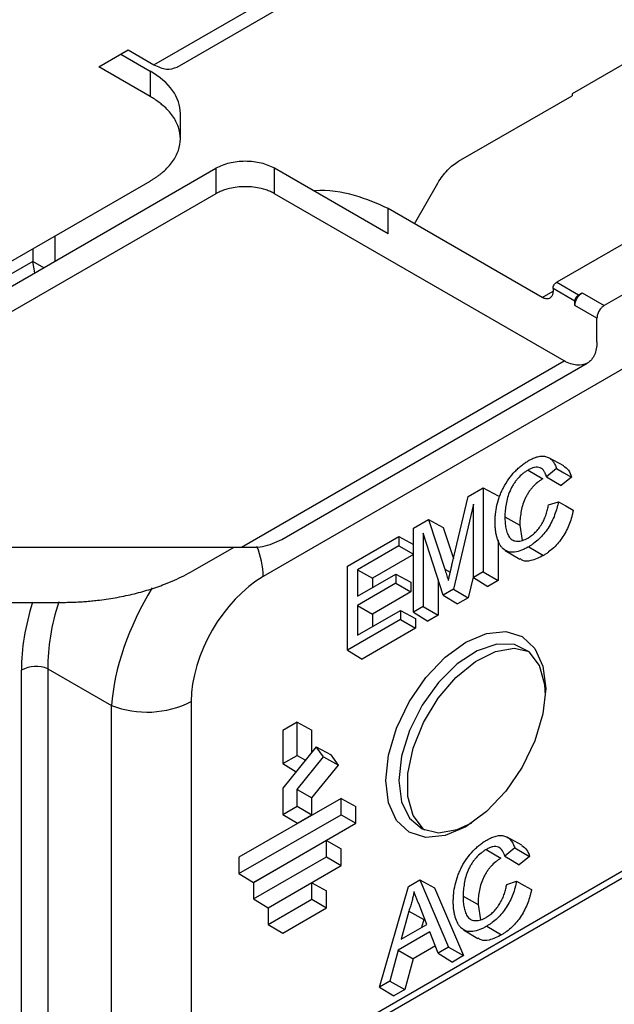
# Model space of a CAD drawing. Header units: millimetres. Extents: x 155400 to 158106, y 111257 to 114783.
# Tile 45 of 152: x 157645 to 157673, y 111464 to 111512. Entities that reach past the tile are written whole.
import ezdxf

# ---------------------------------------------------------------- set-up
doc = ezdxf.new("R2010")
doc.units = ezdxf.units.MM

msp = doc.modelspace()

# ---------------------------------------------------------------- linework, layer by layer
at = {"color": 7, "linetype": 'Continuous', "lineweight": 25}
for p, q in [((157875.309, 111587.288), (157651.19, 111457.907)), ((157875.102, 111586.83), (157650.983, 111457.449)), ((157651.11, 111509.841), (157743.099, 111562.945)), ((157652.235, 111509.73), (157744.224, 111562.834)), ((157756.886, 111557.844), (157671.295, 111508.433)), ((157764.386, 111553.514), (157670.555, 111499.346)), ((157766.508, 111552.289), (157672.853, 111498.223)), ((157716.665, 111519.935), (157656.394, 111485.141)), ((157648.458, 111509.739), (157649.872, 111510.556)), ((157649.872, 111510.556), (157651.11, 111509.841)), ((157649.519, 111510.352), (157650.928, 111509.538)), ((157650.928, 111508.313), (157648.458, 111509.739)), ((157650.928, 111509.538), (157650.928, 111508.313)), ((157665.823, 111505.188), (157671.295, 111508.347)), ((157671.295, 111508.433), (157671.295, 111508.347)), ((157652.393, 111506.272), (157652.393, 111507.497)), ((157642.079, 111497.898), (157654.11, 111504.844)), ((157654.11, 111504.844), (157654.11, 111503.619)), ((157656.939, 111503.619), (157656.939, 111504.844)), ((157662.419, 111501.68), (157656.939, 111504.844)), ((157639.958, 111497.898), (157650.928, 111504.231)), ((157663.691, 111502.171), (157664.823, 111504.132)), ((157654.11, 111503.619), (157642.079, 111496.673)), ((157670.909, 111495.554), (157656.939, 111503.619)), ((157662.419, 111501.68), (157662.419, 111502.905)), ((157669.848, 111498.616), (157662.419, 111502.905)), ((157646.332, 111501.578), (157646.332, 111500.353)), ((157645.272, 111500.966), (157645.272, 111500.354)), ((157645.272, 111500.354), (157641.549, 111498.204)), ((157645.36, 111499.792), (157645.272, 111500.354)), ((157645.802, 111500.047), (157645.272, 111500.354)), ((157670.555, 111499.346), (157671.616, 111498.734)), ((157669.848, 111498.616), (157670.378, 111498.922)), ((157670.378, 111499.04), (157670.378, 111498.922)), ((157671.439, 111498.427), (157670.378, 111499.04)), ((157671.616, 111498.734), (157671.793, 111498.836)), ((157671.793, 111498.836), (157672.853, 111498.223)), ((157671.439, 111498.223), (157671.439, 111498.427)), ((157672.5, 111497.611), (157671.439, 111498.223)), ((157672.5, 111496.473), (157672.5, 111497.611)), ((157655.338, 111486.565), (157670.909, 111495.554)), ((157657.296, 111486.935), (157672.034, 111495.443)), ((157670.894, 111490.483), (157670.178, 111490.876)), ((157669.174, 111490.279), (157669.881, 111489.856)), ((157670.545, 111490.351), (157670.07, 111489.959)), ((157671.268, 111489.941), (157670.769, 111489.53)), ((157666.29, 111489.004), (157667.013, 111489.421)), ((157667.013, 111489.421), (157667.013, 111485.367)), ((157667.013, 111489.421), (157667.732, 111489.034)), ((157665.51, 111485.748), (157666.29, 111489.004)), ((157670.162, 111488.595), (157670.636, 111488.741)), ((157666.539, 111488.626), (157665.574, 111484.536)), ((157666.539, 111485.093), (157666.539, 111488.626)), ((157663.638, 111487.473), (157664.366, 111487.894)), ((157664.366, 111487.894), (157665.154, 111485.493)), ((157664.366, 111487.894), (157665.083, 111487.505)), ((157668.055, 111488.029), (157668.775, 111487.628)), ((157663.638, 111483.419), (157663.638, 111487.473)), ((157665.083, 111487.505), (157665.573, 111486.01)), ((157668.775, 111487.628), (157668.897, 111486.888)), ((157660.465, 111485.641), (157662.933, 111487.066)), ((157662.933, 111487.066), (157662.933, 111486.624)), ((157662.933, 111487.066), (157663.638, 111486.687)), ((157665.071, 111484.246), (157664.112, 111487.226)), ((157664.112, 111487.226), (157664.112, 111483.692)), ((157667.732, 111486.905), (157667.732, 111484.952)), ((157634.984, 111486.565), (157655.338, 111486.565)), ((157652.992, 111485.415), (157654.984, 111486.565)), ((157662.933, 111486.624), (157660.939, 111485.472)), ((157662.933, 111486.624), (157663.638, 111486.217)), ((157668.076, 111486.403), (157668.775, 111485.979)), ((157669.208, 111486.582), (157669.915, 111486.159)), ((157663.638, 111486.2), (157661.658, 111485.057)), ((157660.465, 111481.587), (157660.465, 111485.641)), ((157660.939, 111485.472), (157660.939, 111484.187)), ((157660.939, 111485.472), (157661.658, 111485.057)), ((157665.154, 111485.493), (157665.417, 111485.348)), ((157667.013, 111485.367), (157666.539, 111485.093)), ((157667.013, 111485.367), (157667.732, 111484.952)), ((157660.939, 111484.187), (157662.797, 111485.26)), ((157661.658, 111485.057), (157661.658, 111484.603)), ((157662.797, 111485.26), (157662.797, 111484.818)), ((157662.797, 111485.26), (157663.517, 111484.874)), ((157664.831, 111484.991), (157664.831, 111483.277)), ((157666.539, 111485.173), (157666.29, 111484.119)), ((157666.539, 111485.093), (157667.233, 111484.664)), ((157667.732, 111484.952), (157667.233, 111484.664)), ((157662.797, 111484.818), (157660.939, 111483.745)), ((157663.517, 111484.402), (157661.658, 111483.33)), ((157662.797, 111484.818), (157663.517, 111484.402)), ((157663.517, 111484.874), (157663.517, 111484.402)), ((157665.574, 111484.536), (157665.071, 111484.246)), ((157665.574, 111484.536), (157666.29, 111484.119)), ((157665.071, 111484.246), (157665.769, 111483.818)), ((157666.29, 111484.119), (157665.769, 111483.818)), ((157636.376, 111483.893), (157646.628, 111483.893)), ((157660.939, 111483.745), (157660.939, 111482.303)), ((157660.939, 111483.745), (157661.658, 111483.33)), ((157660.939, 111482.303), (157663.024, 111483.507)), ((157663.024, 111483.507), (157663.024, 111483.064)), ((157663.024, 111483.507), (157663.743, 111483.12)), ((157664.112, 111483.692), (157663.638, 111483.419)), ((157664.112, 111483.692), (157664.831, 111483.277)), ((157663.024, 111483.064), (157660.465, 111481.587)), ((157661.658, 111483.33), (157661.658, 111482.719)), ((157663.024, 111483.064), (157663.743, 111482.649)), ((157663.638, 111483.419), (157664.333, 111482.989)), ((157663.743, 111483.12), (157663.743, 111482.649)), ((157664.831, 111483.277), (157664.333, 111482.989)), ((157663.743, 111482.649), (157661.16, 111481.157)), ((157660.465, 111481.587), (157661.16, 111481.157)), ((157644.716, 111461.069), (157644.716, 111480.626)), ((157645.997, 111480.691), (157645.997, 111461.133)), ((157645.997, 111480.691), (157649.07, 111478.917)), ((157649.07, 111460.423), (157649.07, 111478.917)), ((157652.912, 111479.111), (157652.912, 111460.617)), ((157658.024, 111478.108), (157657.342, 111477.714)), ((157658.024, 111476.504), (157658.024, 111478.108)), ((157658.024, 111478.108), (157658.744, 111477.721)), ((157657.342, 111477.714), (157657.342, 111476.11)), ((157658.744, 111476.669), (157658.744, 111477.721)), ((157658.951, 111476.928), (157657.342, 111474.926)), ((157659.292, 111476.442), (157658.951, 111476.928)), ((157658.951, 111476.928), (157659.663, 111476.542)), ((157657.342, 111476.11), (157658.024, 111476.504)), ((157658.024, 111476.504), (157658.425, 111476.273)), ((157658.024, 111474.865), (157659.292, 111476.442)), ((157659.292, 111476.442), (157660.016, 111476.039)), ((157660.016, 111476.039), (157659.663, 111476.542)), ((157657.342, 111476.11), (157657.978, 111475.717)), ((157658.744, 111474.455), (157660.016, 111476.039)), ((157657.342, 111474.926), (157657.342, 111473.66)), ((157660.146, 111474.434), (157655.22, 111471.59)), ((157658.024, 111474.054), (157658.024, 111474.865)), ((157658.024, 111474.865), (157658.744, 111474.455)), ((157658.744, 111473.639), (157658.744, 111474.455)), ((157660.146, 111473.646), (157660.146, 111474.434)), ((157660.146, 111474.434), (157660.865, 111474.047)), ((157657.342, 111473.66), (157658.024, 111474.054)), ((157658.024, 111474.054), (157658.744, 111473.639)), ((157660.865, 111473.23), (157660.865, 111474.047)), ((157655.22, 111470.802), (157660.146, 111473.646)), ((157657.342, 111473.66), (157658.037, 111473.23)), ((157658.037, 111473.23), (157658.744, 111473.639)), ((157660.146, 111473.646), (157660.865, 111473.23)), ((157655.915, 111470.373), (157660.865, 111473.23)), ((157668.877, 111472.171), (157668.161, 111472.564)), ((157659.438, 111472.392), (157655.928, 111470.366)), ((157659.438, 111471.604), (157659.438, 111472.392)), ((157659.438, 111472.392), (157660.158, 111472.005)), ((157655.22, 111471.59), (157655.22, 111470.802)), ((157655.928, 111469.577), (157659.438, 111471.604)), ((157659.438, 111471.604), (157660.158, 111471.189)), ((157660.158, 111471.189), (157660.158, 111472.005)), ((157667.157, 111471.967), (157667.864, 111471.544)), ((157668.528, 111472.039), (157668.053, 111471.648)), ((157669.251, 111471.629), (157668.752, 111471.218)), ((157656.622, 111469.148), (157660.158, 111471.189)), ((157655.22, 111470.802), (157655.915, 111470.373)), ((157655.928, 111470.366), (157655.928, 111469.577)), ((157658.731, 111470.351), (157656.635, 111469.141)), ((157658.731, 111469.563), (157658.731, 111470.351)), ((157658.731, 111470.351), (157659.451, 111469.964)), ((157662.004, 111465.328), (157663.398, 111470.187)), ((157663.398, 111470.187), (157663.944, 111470.502)), ((157663.944, 111470.502), (157665.337, 111467.253)), ((157663.944, 111470.502), (157664.659, 111470.113)), ((157668.145, 111470.283), (157668.619, 111470.429)), ((157659.451, 111469.148), (157659.451, 111469.964)), ((157664.659, 111470.113), (157666.063, 111466.841)), ((157666.038, 111469.717), (157666.758, 111469.316)), ((157655.928, 111469.577), (157656.622, 111469.148)), ((157656.635, 111468.353), (157658.731, 111469.563)), ((157658.731, 111469.563), (157659.451, 111469.148)), ((157664.292, 111468.348), (157663.942, 111469.238)), ((157666.758, 111469.316), (157666.88, 111468.576)), ((157656.635, 111469.141), (157656.635, 111468.353)), ((157657.329, 111467.923), (157659.451, 111469.148)), ((157663.418, 111468.993), (157663.05, 111467.631)), ((157663.418, 111468.993), (157664.136, 111468.586)), ((157656.635, 111468.353), (157657.329, 111467.923)), ((157663.05, 111467.631), (157664.292, 111468.348)), ((157664.136, 111468.586), (157664.031, 111468.197)), ((157664.164, 111468.674), (157664.136, 111468.586)), ((157667.191, 111468.27), (157667.898, 111467.848)), ((157664.433, 111467.987), (157662.909, 111467.107)), ((157664.835, 111466.963), (157664.433, 111467.987)), ((157666.059, 111468.091), (157666.757, 111467.668)), ((157664.699, 111467.309), (157663.624, 111466.689)), ((157662.909, 111467.107), (157662.506, 111465.618)), ((157662.909, 111467.107), (157663.624, 111466.689)), ((157665.337, 111467.253), (157664.835, 111466.963)), ((157664.835, 111466.963), (157665.534, 111466.535)), ((157665.337, 111467.253), (157666.063, 111466.841)), ((157666.063, 111466.841), (157665.534, 111466.535)), ((157663.624, 111466.689), (157663.222, 111465.201)), ((157662.506, 111465.618), (157662.004, 111465.328)), ((157662.506, 111465.618), (157663.222, 111465.201)), ((157662.004, 111465.328), (157662.693, 111464.895)), ((157663.222, 111465.201), (157662.693, 111464.895))]:
    msp.add_line(p, q, dxfattribs=at)
at = {"color": 7, "linetype": 'Continuous', "lineweight": 25, "flags": 128}
for points in [[(157670.545, 111490.351), (157670.906, 111490.146), (157671.268, 111489.941)], [(157670.07, 111489.959), (157670.42, 111489.745), (157670.769, 111489.53)], [(157670.636, 111488.741), (157670.997, 111488.546), (157671.358, 111488.352)], [(157670.024, 111479.743), (157669.893, 111478.514), (157669.508, 111477.218), (157668.895, 111475.942), (157668.096, 111474.773), (157667.166, 111473.792), (157666.168, 111473.064), (157665.17, 111472.639), (157664.24, 111472.547), (157663.442, 111472.794), (157662.829, 111473.362), (157662.444, 111474.214), (157662.312, 111475.291), (157662.444, 111476.519), (157662.829, 111477.815), (157663.442, 111479.091), (157664.24, 111480.26), (157665.17, 111481.241), (157666.168, 111481.969), (157667.166, 111482.394), (157668.096, 111482.486), (157668.895, 111482.239), (157669.508, 111481.671), (157669.893, 111480.819), (157670.024, 111479.743)], [(157670.013, 111479.401), (157669.98, 111479.919), (157669.72, 111480.84), (157669.22, 111481.502), (157668.516, 111481.854), (157667.66, 111481.872), (157666.717, 111481.554), (157665.756, 111480.923), (157664.848, 111480.027), (157664.061, 111478.931), (157663.453, 111477.717), (157663.069, 111476.475), (157662.938, 111475.297)], [(157664.179, 111472.906), (157664.131, 111472.945), (157663.63, 111473.607), (157663.37, 111474.528), (157663.37, 111475.641), (157663.63, 111476.863), (157664.131, 111478.102), (157664.835, 111479.269), (157665.69, 111480.274), (157666.634, 111481.046), (157667.595, 111481.525), (157668.503, 111481.676), (157669.166, 111481.545)], [(157662.938, 111475.297), (157663.069, 111474.27), (157663.453, 111473.472), (157664.061, 111472.96), (157664.848, 111472.772), (157665.756, 111472.924), (157666.459, 111473.245)], [(157668.053, 111471.648), (157668.403, 111471.433), (157668.752, 111471.218)], [(157668.528, 111472.039), (157668.889, 111471.834), (157669.251, 111471.629)], [(157668.619, 111470.429), (157668.98, 111470.235), (157669.341, 111470.04)]]:
    msp.add_lwpolyline(points, dxfattribs=at)
at = {"color": 7, "linetype": 'Continuous', "lineweight": 25}
for centre, radius, start, end in [((157652.356, 111485.04), 4.039, 1.4342, 22.4949), ((157645.428, 111479.233), 1.564, 68.6939, 117.0888), ((157650.775, 111483.289), 4.693, 248.6939, 297.0888)]:
    msp.add_arc(centre, radius, start, end, dxfattribs=at)
for centre, major_axis, ratio, start_param, end_param in [((157656.502, 111481.058), (2.5, 4.33), 0.595062, 0.800391, 2.341029), ((157654.381, 111482.283), (4, 6.928), 0.507918, 1.529978, 2.341037), ((157651.178, 111484.132), (4.5, 7.794), 0.595062, 1.930241, 2.341029), ((157651.885, 111483.723), (4, 6.928), 0.624111, 1.889629, 2.341025)]:
    msp.add_ellipse(centre, major_axis=major_axis, ratio=ratio, start_param=start_param, end_param=end_param, dxfattribs=at)
for points, knots in [([(157786.956, 111645.227), (157777.087, 111639.98), (157757.348, 111629.486), (157728.097, 111613.497), (157699.112, 111597.326), (157670.205, 111580.834), (157641.379, 111564.026), (157612.658, 111546.891), (157584.229, 111529.576), (157565.548, 111517.871), (157556.207, 111512.018)], [0, 0, 0, 0, 0.12355, 0.247101, 0.370704, 0.494308, 0.620724, 0.747154, 0.87357, 1, 1, 1, 1]), ([(157651.11, 111509.841), (157651.32, 111509.745), (157651.742, 111509.552), (157652.07, 111509.671), (157652.235, 111509.73)], [0, 0, 0, 0, 0.500051, 1, 1, 1, 1]), ([(157652.393, 111507.497), (157652.393, 111507.875), (157652.263, 111508.253), (157651.762, 111508.951), (157651.391, 111509.271), (157650.928, 111509.538)], [0, 0, 0, 0, 0.5, 0.5, 1, 1, 1, 1]), ([(157650.928, 111504.231), (157650.974, 111504.258), (157651.066, 111504.312), (157651.196, 111504.397), (157651.32, 111504.485), (157651.439, 111504.575), (157651.607, 111504.715), (157651.81, 111504.909), (157652.02, 111505.166), (157652.185, 111505.433), (157652.344, 111505.8), (157652.425, 111506.272), (157652.344, 111506.745), (157652.185, 111507.111), (157652.02, 111507.378), (157651.81, 111507.635), (157651.585, 111507.851), (157651.362, 111508.03), (157651.156, 111508.177), (157651.004, 111508.268), (157650.928, 111508.313)], [0, 0, 0, 0, 0.025042, 0.050031, 0.075006, 0.100007, 0.125071, 0.18755, 0.2501, 0.31258, 0.375129, 0.500007, 0.624885, 0.687364, 0.749914, 0.812393, 0.874943, 0.916643, 0.958269, 1, 1, 1, 1]), ([(157656.939, 111504.844), (157656.754, 111504.951), (157656.532, 111505.036), (157656.048, 111505.152), (157655.786, 111505.182), (157655.263, 111505.182), (157655.001, 111505.152), (157654.517, 111505.036), (157654.296, 111504.951), (157654.11, 111504.844)], [0, 0, 0, 0, 0.25, 0.25, 0.5, 0.5, 0.75, 0.75, 1, 1, 1, 1]), ([(157664.823, 111504.132), (157664.954, 111504.359), (157665.111, 111504.571), (157665.453, 111504.932), (157665.638, 111505.081), (157665.823, 111505.188)], [0, 0, 0, 0, 0.5, 0.5, 1, 1, 1, 1]), ([(157656.939, 111503.619), (157656.907, 111503.636), (157656.844, 111503.672), (157656.743, 111503.719), (157656.637, 111503.763), (157656.526, 111503.803), (157656.41, 111503.839), (157656.212, 111503.89), (157655.918, 111503.943), (157655.525, 111503.964), (157655.132, 111503.943), (157654.796, 111503.883), (157654.522, 111503.805), (157654.302, 111503.722), (157654.175, 111503.653), (157654.11, 111503.619)], [0, 0, 0, 0, 0.041978, 0.083605, 0.125061, 0.166527, 0.208184, 0.250211, 0.375049, 0.500065, 0.624903, 0.749919, 0.833482, 0.916358, 1, 1, 1, 1]), ([(157662.419, 111502.905), (157661.906, 111503.132), (157660.88, 111503.585), (157659.507, 111503.823), (157658.855, 111503.747), (157658.841, 111503.745)], [0, 0, 0, 0, 0.494546, 0.989092, 1, 1, 1, 1]), ([(157670.378, 111499.04), (157670.378, 111499.093), (157670.397, 111499.157), (157670.463, 111499.271), (157670.509, 111499.319), (157670.555, 111499.346)], [0, 0, 0, 0, 0.5, 0.5, 1, 1, 1, 1]), ([(157670.378, 111498.922), (157670.378, 111498.903), (157670.377, 111498.863), (157670.369, 111498.808), (157670.357, 111498.757), (157670.333, 111498.695), (157670.292, 111498.63), (157670.226, 111498.575), (157670.145, 111498.545), (157670.052, 111498.542), (157669.952, 111498.563), (157669.883, 111498.598), (157669.848, 111498.616)], [0, 0, 0, 0, 0.062771, 0.124992, 0.187273, 0.250222, 0.374947, 0.500146, 0.624871, 0.750071, 0.874917, 1, 1, 1, 1]), ([(157671.439, 111498.223), (157671.439, 111498.33), (157671.477, 111498.458), (157671.608, 111498.685), (157671.7, 111498.782), (157671.793, 111498.836)], [0, 0, 0, 0, 0.5, 0.5, 1, 1, 1, 1]), ([(157671.439, 111498.427), (157671.44, 111498.441), (157671.441, 111498.469), (157671.451, 111498.513), (157671.468, 111498.558), (157671.49, 111498.602), (157671.517, 111498.643), (157671.548, 111498.68), (157671.581, 111498.711), (157671.604, 111498.726), (157671.616, 111498.734)], [0, 0, 0, 0, 0.1273474, 0.2498082, 0.372458, 0.5003501, 0.6245479, 0.7501679, 0.8747303, 1, 1, 1, 1]), ([(157672.853, 111498.223), (157672.838, 111498.214), (157672.807, 111498.195), (157672.762, 111498.158), (157672.71, 111498.108), (157672.656, 111498.043), (157672.602, 111497.961), (157672.557, 111497.873), (157672.525, 111497.783), (157672.504, 111497.693), (157672.501, 111497.639), (157672.5, 111497.611)], [0, 0, 0, 0, 0.0834694, 0.1663751, 0.2501604, 0.3747768, 0.5001046, 0.6247209, 0.7500487, 0.874847, 1, 1, 1, 1]), ([(157672.5, 111496.473), (157672.5, 111496.232), (157672.458, 111496.016), (157672.299, 111495.664), (157672.181, 111495.528), (157671.887, 111495.358), (157671.71, 111495.324), (157671.325, 111495.362), (157671.117, 111495.434), (157670.909, 111495.554)], [0, 0, 0, 0, 0.25, 0.25, 0.5, 0.5, 0.75, 0.75, 1, 1, 1, 1]), ([(157667.581, 111487.753), (157667.582, 111487.819), (157667.583, 111487.884), (157667.59, 111488.018), (157667.595, 111488.086), (157667.618, 111488.293), (157667.641, 111488.435), (157667.707, 111488.722), (157667.749, 111488.868), (157667.829, 111489.086), (157667.858, 111489.159), (157667.921, 111489.303), (157667.955, 111489.374), (157668.065, 111489.586), (157668.15, 111489.722), (157668.334, 111489.978), (157668.434, 111490.097), (157668.59, 111490.262), (157668.643, 111490.314), (157668.751, 111490.414), (157668.806, 111490.461), (157668.917, 111490.549), (157668.973, 111490.59), (157669.085, 111490.667), (157669.141, 111490.701), (157669.198, 111490.735)], [0.0000708, 0.0000708, 0.0000708, 0.0000708, 0.0625, 0.0625, 0.125, 0.125, 0.25, 0.25, 0.375, 0.375, 0.4375, 0.4375, 0.5, 0.5, 0.625, 0.625, 0.75, 0.75, 0.8125, 0.8125, 0.875, 0.875, 0.9375, 0.9375, 0.999915, 0.999915, 0.999915, 0.999915]), ([(157669.198, 111490.735), (157669.236, 111490.756), (157669.275, 111490.778), (157669.351, 111490.817), (157669.389, 111490.834), (157669.502, 111490.883), (157669.578, 111490.908), (157669.797, 111490.962), (157669.936, 111490.962), (157670.118, 111490.907), (157670.175, 111490.881), (157670.278, 111490.811), (157670.325, 111490.767), (157670.406, 111490.665), (157670.442, 111490.607), (157670.501, 111490.484), (157670.523, 111490.418), (157670.545, 111490.351)], [0.0001255, 0.0001255, 0.0001255, 0.0001255, 0.0625, 0.0625, 0.125, 0.125, 0.25, 0.25, 0.5, 0.5, 0.625, 0.625, 0.75, 0.75, 0.875, 0.875, 0.9927177, 0.9927177, 0.9927177, 0.9927177]), ([(157669.174, 111490.279), (157669.174, 111490.279), (157669.174, 111490.278), (157669.174, 111490.278), (157669.132, 111490.254), (157669.09, 111490.228), (157669.006, 111490.171), (157668.964, 111490.14), (157668.84, 111490.041), (157668.759, 111489.965), (157668.644, 111489.836), (157668.607, 111489.791), (157668.537, 111489.696), (157668.503, 111489.647), (157668.439, 111489.547), (157668.408, 111489.496), (157668.352, 111489.39), (157668.326, 111489.337), (157668.254, 111489.175), (157668.214, 111489.066), (157668.154, 111488.849), (157668.131, 111488.742), (157668.093, 111488.532), (157668.079, 111488.428), (157668.059, 111488.225), (157668.057, 111488.126), (157668.055, 111488.029), (157668.055, 111488.029), (157668.055, 111488.029), (157668.055, 111488.029)], [-0.000112, -0.000112, -0.000112, -0.000112, 0, 0, 0, 0.0625, 0.0625, 0.125, 0.125, 0.25, 0.25, 0.3125, 0.3125, 0.375, 0.375, 0.4375, 0.4375, 0.5, 0.5, 0.625, 0.625, 0.75, 0.75, 0.875, 0.875, 1, 1, 1, 1.000119, 1.000119, 1.000119, 1.000119]), ([(157670.07, 111489.959), (157670.055, 111490.004), (157670.04, 111490.048), (157670.002, 111490.134), (157669.98, 111490.177), (157669.904, 111490.292), (157669.839, 111490.354), (157669.68, 111490.423), (157669.585, 111490.427), (157669.435, 111490.396), (157669.383, 111490.379), (157669.279, 111490.336), (157669.226, 111490.307), (157669.174, 111490.279), (157669.174, 111490.279), (157669.174, 111490.279), (157669.174, 111490.279)], [0.0089686, 0.0089686, 0.0089686, 0.0089686, 0.125, 0.125, 0.25, 0.25, 0.5, 0.5, 0.75, 0.75, 0.875, 0.875, 1, 1, 1, 1.000179, 1.000179, 1.000179, 1.000179]), ([(157670.888, 111490.474), (157670.974, 111490.415), (157671.146, 111490.295), (157671.227, 111490.06), (157671.268, 111489.941)], [0, 0, 0, 0, 0.496106, 1, 1, 1, 1]), ([(157669.881, 111489.856), (157669.839, 111489.831), (157669.798, 111489.806), (157669.715, 111489.75), (157669.673, 111489.719), (157669.55, 111489.621), (157669.47, 111489.545), (157669.357, 111489.418), (157669.321, 111489.374), (157669.251, 111489.281), (157669.218, 111489.232), (157669.155, 111489.133), (157669.124, 111489.082), (157669.069, 111488.979), (157669.043, 111488.926), (157668.972, 111488.766), (157668.932, 111488.658), (157668.872, 111488.443), (157668.85, 111488.337), (157668.812, 111488.128), (157668.798, 111488.025), (157668.779, 111487.823), (157668.776, 111487.725), (157668.775, 111487.628)], [0, 0, 0, 0, 0.0625, 0.0625, 0.125, 0.125, 0.25, 0.25, 0.3125, 0.3125, 0.375, 0.375, 0.4375, 0.4375, 0.5, 0.5, 0.625, 0.625, 0.75, 0.75, 0.875, 0.875, 1, 1, 1, 1]), ([(157670.636, 111488.741), (157670.626, 111488.693), (157670.616, 111488.645), (157670.593, 111488.544), (157670.579, 111488.49), (157670.533, 111488.328), (157670.498, 111488.219), (157670.417, 111488.003), (157670.37, 111487.896), (157670.264, 111487.685), (157670.205, 111487.582), (157670.012, 111487.285), (157669.863, 111487.104), (157669.624, 111486.877), (157669.541, 111486.809), (157669.417, 111486.716), (157669.375, 111486.687), (157669.292, 111486.633), (157669.25, 111486.607), (157669.208, 111486.582)], [0.0062901, 0.0062901, 0.0062901, 0.0062901, 0.0625, 0.0625, 0.125, 0.125, 0.25, 0.25, 0.375, 0.375, 0.5, 0.5, 0.75, 0.75, 0.875, 0.875, 0.9375, 0.9375, 0.9998897, 0.9998897, 0.9998897, 0.9998897]), ([(157669.161, 111486.997), (157669.161, 111486.997), (157669.161, 111486.998), (157669.161, 111486.998), (157669.192, 111487.016), (157669.222, 111487.034), (157669.283, 111487.075), (157669.314, 111487.097), (157669.374, 111487.143), (157669.405, 111487.167), (157669.464, 111487.219), (157669.493, 111487.247), (157669.58, 111487.333), (157669.636, 111487.396), (157669.741, 111487.531), (157669.79, 111487.602), (157669.88, 111487.751), (157669.92, 111487.828), (157669.991, 111487.985), (157670.023, 111488.064), (157670.076, 111488.222), (157670.099, 111488.301), (157670.136, 111488.452), (157670.149, 111488.524), (157670.162, 111488.595)], [-0.0001961, -0.0001961, -0.0001961, -0.0001961, 0, 0, 0, 0.0625, 0.0625, 0.125, 0.125, 0.1875, 0.1875, 0.25, 0.25, 0.375, 0.375, 0.5, 0.5, 0.625, 0.625, 0.75, 0.75, 0.875, 0.875, 0.9914552, 0.9914552, 0.9914552, 0.9914552]), ([(157671.358, 111488.352), (157671.347, 111488.298), (157671.336, 111488.245), (157671.312, 111488.138), (157671.298, 111488.083), (157671.252, 111487.921), (157671.217, 111487.811), (157671.134, 111487.594), (157671.087, 111487.485), (157670.98, 111487.272), (157670.92, 111487.168), (157670.726, 111486.868), (157670.575, 111486.686), (157670.334, 111486.457), (157670.251, 111486.388), (157670.126, 111486.294), (157670.084, 111486.265), (157669.999, 111486.21), (157669.957, 111486.185), (157669.915, 111486.159)], [0, 0, 0, 0, 0.0625, 0.0625, 0.125, 0.125, 0.25, 0.25, 0.375, 0.375, 0.5, 0.5, 0.75, 0.75, 0.875, 0.875, 0.9375, 0.9375, 1, 1, 1, 1]), ([(157669.208, 111486.582), (157669.15, 111486.549), (157669.092, 111486.517), (157668.976, 111486.459), (157668.919, 111486.433), (157668.747, 111486.365), (157668.634, 111486.332), (157668.419, 111486.304), (157668.318, 111486.31), (157668.133, 111486.364), (157668.05, 111486.411), (157667.944, 111486.507), (157667.911, 111486.543), (157667.85, 111486.621), (157667.823, 111486.665), (157667.749, 111486.803), (157667.708, 111486.905), (157667.66, 111487.07), (157667.646, 111487.127), (157667.622, 111487.244), (157667.613, 111487.304), (157667.597, 111487.428), (157667.59, 111487.491), (157667.583, 111487.62), (157667.582, 111487.686), (157667.581, 111487.753)], [0.00008, 0.00008, 0.00008, 0.00008, 0.0625, 0.0625, 0.125, 0.125, 0.25, 0.25, 0.375, 0.375, 0.5, 0.5, 0.5625, 0.5625, 0.625, 0.625, 0.75, 0.75, 0.8125, 0.8125, 0.875, 0.875, 0.9375, 0.9375, 0.9999309, 0.9999309, 0.9999309, 0.9999309]), ([(157668.055, 111488.029), (157668.055, 111488.029), (157668.055, 111488.028), (157668.055, 111488.028), (157668.057, 111487.931), (157668.058, 111487.834), (157668.074, 111487.646), (157668.087, 111487.556), (157668.121, 111487.382), (157668.144, 111487.299), (157668.203, 111487.148), (157668.239, 111487.078), (157668.331, 111486.963), (157668.387, 111486.919), (157668.482, 111486.874), (157668.517, 111486.863), (157668.589, 111486.85), (157668.626, 111486.847), (157668.702, 111486.846), (157668.742, 111486.849), (157668.823, 111486.861), (157668.864, 111486.871), (157668.947, 111486.896), (157668.99, 111486.912), (157669.075, 111486.951), (157669.118, 111486.974), (157669.161, 111486.997), (157669.161, 111486.997), (157669.161, 111486.997), (157669.161, 111486.997)], [-0.000117, -0.000117, -0.000117, -0.000117, 0, 0, 0, 0.125, 0.125, 0.25, 0.25, 0.375, 0.375, 0.5, 0.5, 0.625, 0.625, 0.6875, 0.6875, 0.75, 0.75, 0.8125, 0.8125, 0.875, 0.875, 0.9375, 0.9375, 1, 1, 1, 1.00014, 1.00014, 1.00014, 1.00014]), ([(157655.338, 111486.565), (157655.687, 111486.549), (157656.386, 111486.516), (157656.993, 111486.795), (157657.296, 111486.935)], [0, 0, 0, 0, 0.5000511, 1, 1, 1, 1]), ([(157669.915, 111486.159), (157669.71, 111486.057), (157669.36, 111485.882), (157668.967, 111485.864), (157668.83, 111485.969), (157668.787, 111486.001)], [0, 0, 0, 0, 0.49408, 0.844415, 1, 1, 1, 1]), ([(157646.628, 111483.893), (157646.726, 111483.894), (157646.922, 111483.895), (157647.217, 111483.904), (157647.51, 111483.917), (157647.802, 111483.937), (157648.094, 111483.962), (157648.577, 111484.013), (157649.244, 111484.109), (157650.077, 111484.281), (157650.877, 111484.499), (157651.552, 111484.733), (157652.11, 111484.964), (157652.567, 111485.179), (157652.85, 111485.336), (157652.992, 111485.415)], [0, 0, 0, 0, 0.041739, 0.083393, 0.125007, 0.166625, 0.208292, 0.250053, 0.374996, 0.500017, 0.624959, 0.74998, 0.833363, 0.916583, 1, 1, 1, 1]), ([(157665.154, 111485.493), (157665.181, 111485.409), (157665.208, 111485.325), (157665.261, 111485.156), (157665.288, 111485.072), (157665.313, 111484.986), (157665.317, 111484.973), (157665.321, 111484.959), (157665.325, 111484.946)], [0.000094, 0.000094, 0.000094, 0.000094, 0.5, 0.5, 1, 1, 1, 1.078235, 1.078235, 1.078235, 1.078235]), ([(157665.325, 111484.946), (157665.329, 111484.964), (157665.333, 111484.982), (157665.337, 111485), (157665.351, 111485.062), (157665.365, 111485.124), (157665.393, 111485.249), (157665.408, 111485.311), (157665.437, 111485.436), (157665.451, 111485.498), (157665.481, 111485.623), (157665.496, 111485.686), (157665.51, 111485.748)], [-0.072287, -0.072287, -0.072287, -0.072287, 0, 0, 0, 0.25, 0.25, 0.5, 0.5, 0.75, 0.75, 0.999922, 0.999922, 0.999922, 0.999922]), ([(157667.181, 111472.423), (157667.219, 111472.445), (157667.257, 111472.466), (157667.334, 111472.505), (157667.372, 111472.523), (157667.485, 111472.571), (157667.561, 111472.597), (157667.78, 111472.65), (157667.919, 111472.65), (157668.101, 111472.596), (157668.158, 111472.569), (157668.261, 111472.499), (157668.308, 111472.455), (157668.389, 111472.353), (157668.425, 111472.295), (157668.484, 111472.172), (157668.506, 111472.107), (157668.528, 111472.039)], [0.0001255, 0.0001255, 0.0001255, 0.0001255, 0.0625, 0.0625, 0.125, 0.125, 0.25, 0.25, 0.5, 0.5, 0.625, 0.625, 0.75, 0.75, 0.875, 0.875, 0.9927177, 0.9927177, 0.9927177, 0.9927177]), ([(157665.564, 111469.441), (157665.565, 111469.507), (157665.566, 111469.573), (157665.573, 111469.707), (157665.578, 111469.775), (157665.601, 111469.981), (157665.624, 111470.123), (157665.69, 111470.41), (157665.732, 111470.556), (157665.812, 111470.774), (157665.841, 111470.847), (157665.904, 111470.991), (157665.938, 111471.062), (157666.048, 111471.274), (157666.133, 111471.41), (157666.317, 111471.666), (157666.417, 111471.785), (157666.573, 111471.95), (157666.626, 111472.003), (157666.734, 111472.102), (157666.789, 111472.149), (157666.9, 111472.238), (157666.956, 111472.278), (157667.068, 111472.355), (157667.124, 111472.389), (157667.181, 111472.423)], [0.0000708, 0.0000708, 0.0000708, 0.0000708, 0.0625, 0.0625, 0.125, 0.125, 0.25, 0.25, 0.375, 0.375, 0.4375, 0.4375, 0.5, 0.5, 0.625, 0.625, 0.75, 0.75, 0.8125, 0.8125, 0.875, 0.875, 0.9375, 0.9375, 0.999915, 0.999915, 0.999915, 0.999915]), ([(157668.053, 111471.648), (157668.038, 111471.692), (157668.023, 111471.736), (157667.985, 111471.822), (157667.963, 111471.865), (157667.886, 111471.98), (157667.822, 111472.042), (157667.663, 111472.111), (157667.568, 111472.115), (157667.418, 111472.085), (157667.366, 111472.068), (157667.262, 111472.024), (157667.209, 111471.996), (157667.157, 111471.967), (157667.157, 111471.967), (157667.157, 111471.967), (157667.157, 111471.967)], [0.0089686, 0.0089686, 0.0089686, 0.0089686, 0.125, 0.125, 0.25, 0.25, 0.5, 0.5, 0.75, 0.75, 0.875, 0.875, 1, 1, 1, 1.000179, 1.000179, 1.000179, 1.000179]), ([(157668.871, 111472.163), (157668.957, 111472.103), (157669.129, 111471.983), (157669.21, 111471.748), (157669.251, 111471.629)], [0, 0, 0, 0, 0.496106, 1, 1, 1, 1]), ([(157667.157, 111471.967), (157667.157, 111471.967), (157667.157, 111471.967), (157667.157, 111471.967), (157667.115, 111471.942), (157667.073, 111471.917), (157666.989, 111471.859), (157666.947, 111471.829), (157666.823, 111471.729), (157666.742, 111471.653), (157666.627, 111471.524), (157666.59, 111471.479), (157666.52, 111471.385), (157666.486, 111471.335), (157666.422, 111471.235), (157666.391, 111471.184), (157666.335, 111471.078), (157666.309, 111471.025), (157666.237, 111470.863), (157666.197, 111470.754), (157666.136, 111470.537), (157666.114, 111470.431), (157666.076, 111470.22), (157666.062, 111470.116), (157666.042, 111469.913), (157666.04, 111469.814), (157666.038, 111469.717), (157666.038, 111469.717), (157666.038, 111469.717), (157666.038, 111469.717)], [-0.000112, -0.000112, -0.000112, -0.000112, 0, 0, 0, 0.0625, 0.0625, 0.125, 0.125, 0.25, 0.25, 0.3125, 0.3125, 0.375, 0.375, 0.4375, 0.4375, 0.5, 0.5, 0.625, 0.625, 0.75, 0.75, 0.875, 0.875, 1, 1, 1, 1.000119, 1.000119, 1.000119, 1.000119]), ([(157667.864, 111471.544), (157667.822, 111471.52), (157667.78, 111471.494), (157667.697, 111471.438), (157667.656, 111471.407), (157667.533, 111471.309), (157667.453, 111471.234), (157667.34, 111471.107), (157667.304, 111471.062), (157667.234, 111470.969), (157667.201, 111470.921), (157667.138, 111470.821), (157667.107, 111470.771), (157667.052, 111470.667), (157667.026, 111470.614), (157666.954, 111470.454), (157666.915, 111470.346), (157666.855, 111470.132), (157666.833, 111470.026), (157666.795, 111469.816), (157666.781, 111469.713), (157666.762, 111469.511), (157666.759, 111469.413), (157666.758, 111469.316)], [0, 0, 0, 0, 0.0625, 0.0625, 0.125, 0.125, 0.25, 0.25, 0.3125, 0.3125, 0.375, 0.375, 0.4375, 0.4375, 0.5, 0.5, 0.625, 0.625, 0.75, 0.75, 0.875, 0.875, 1, 1, 1, 1]), ([(157667.144, 111468.686), (157667.144, 111468.686), (157667.144, 111468.686), (157667.144, 111468.686), (157667.175, 111468.704), (157667.205, 111468.722), (157667.266, 111468.763), (157667.297, 111468.785), (157667.357, 111468.831), (157667.387, 111468.855), (157667.447, 111468.907), (157667.476, 111468.935), (157667.563, 111469.021), (157667.619, 111469.084), (157667.723, 111469.219), (157667.773, 111469.29), (157667.863, 111469.439), (157667.903, 111469.516), (157667.974, 111469.673), (157668.006, 111469.752), (157668.059, 111469.91), (157668.082, 111469.989), (157668.119, 111470.14), (157668.132, 111470.212), (157668.145, 111470.283)], [-0.0001961, -0.0001961, -0.0001961, -0.0001961, 0, 0, 0, 0.0625, 0.0625, 0.125, 0.125, 0.1875, 0.1875, 0.25, 0.25, 0.375, 0.375, 0.5, 0.5, 0.625, 0.625, 0.75, 0.75, 0.875, 0.875, 0.9914552, 0.9914552, 0.9914552, 0.9914552]), ([(157668.619, 111470.429), (157668.609, 111470.381), (157668.599, 111470.333), (157668.576, 111470.232), (157668.562, 111470.178), (157668.516, 111470.016), (157668.481, 111469.908), (157668.4, 111469.692), (157668.353, 111469.584), (157668.247, 111469.373), (157668.188, 111469.27), (157667.995, 111468.973), (157667.845, 111468.792), (157667.607, 111468.565), (157667.524, 111468.497), (157667.4, 111468.404), (157667.358, 111468.375), (157667.275, 111468.321), (157667.233, 111468.295), (157667.191, 111468.27)], [0.0062901, 0.0062901, 0.0062901, 0.0062901, 0.0625, 0.0625, 0.125, 0.125, 0.25, 0.25, 0.375, 0.375, 0.5, 0.5, 0.75, 0.75, 0.875, 0.875, 0.9375, 0.9375, 0.9998897, 0.9998897, 0.9998897, 0.9998897]), ([(157663.668, 111469.936), (157663.665, 111469.919), (157663.662, 111469.901), (157663.659, 111469.884), (157663.645, 111469.811), (157663.631, 111469.738), (157663.599, 111469.591), (157663.58, 111469.517), (157663.539, 111469.368), (157663.518, 111469.294), (157663.47, 111469.144), (157663.444, 111469.069), (157663.418, 111468.994), (157663.418, 111468.994), (157663.418, 111468.994), (157663.418, 111468.993)], [-0.058908, -0.058908, -0.058908, -0.058908, 0, 0, 0, 0.25, 0.25, 0.5, 0.5, 0.75, 0.75, 1, 1, 1, 1.000985, 1.000985, 1.000985, 1.000985]), ([(157663.942, 111469.238), (157663.921, 111469.293), (157663.899, 111469.349), (157663.855, 111469.458), (157663.834, 111469.514), (157663.79, 111469.624), (157663.769, 111469.679), (157663.726, 111469.79), (157663.703, 111469.844), (157663.682, 111469.899), (157663.678, 111469.912), (157663.673, 111469.924), (157663.668, 111469.936)], [0.000042, 0.000042, 0.000042, 0.000042, 0.25, 0.25, 0.5, 0.5, 0.75, 0.75, 1, 1, 1, 1.055126, 1.055126, 1.055126, 1.055126]), ([(157666.038, 111469.717), (157666.038, 111469.717), (157666.038, 111469.717), (157666.038, 111469.717), (157666.04, 111469.619), (157666.041, 111469.522), (157666.057, 111469.334), (157666.07, 111469.244), (157666.104, 111469.071), (157666.127, 111468.988), (157666.186, 111468.836), (157666.222, 111468.766), (157666.314, 111468.652), (157666.37, 111468.607), (157666.465, 111468.562), (157666.499, 111468.551), (157666.572, 111468.538), (157666.609, 111468.535), (157666.685, 111468.534), (157666.725, 111468.537), (157666.806, 111468.55), (157666.847, 111468.559), (157666.93, 111468.584), (157666.973, 111468.6), (157667.058, 111468.639), (157667.101, 111468.662), (157667.144, 111468.685), (157667.144, 111468.686), (157667.144, 111468.686), (157667.144, 111468.686)], [-0.000117, -0.000117, -0.000117, -0.000117, 0, 0, 0, 0.125, 0.125, 0.25, 0.25, 0.375, 0.375, 0.5, 0.5, 0.625, 0.625, 0.6875, 0.6875, 0.75, 0.75, 0.8125, 0.8125, 0.875, 0.875, 0.9375, 0.9375, 1, 1, 1, 1.00014, 1.00014, 1.00014, 1.00014]), ([(157669.341, 111470.04), (157669.33, 111469.987), (157669.319, 111469.933), (157669.295, 111469.826), (157669.281, 111469.772), (157669.235, 111469.609), (157669.2, 111469.5), (157669.117, 111469.282), (157669.07, 111469.173), (157668.963, 111468.96), (157668.903, 111468.856), (157668.709, 111468.556), (157668.558, 111468.374), (157668.317, 111468.145), (157668.234, 111468.076), (157668.109, 111467.983), (157668.067, 111467.953), (157667.982, 111467.898), (157667.94, 111467.873), (157667.898, 111467.848)], [0, 0, 0, 0, 0.0625, 0.0625, 0.125, 0.125, 0.25, 0.25, 0.375, 0.375, 0.5, 0.5, 0.75, 0.75, 0.875, 0.875, 0.9375, 0.9375, 1, 1, 1, 1]), ([(157667.191, 111468.27), (157667.132, 111468.237), (157667.075, 111468.205), (157666.959, 111468.147), (157666.902, 111468.122), (157666.73, 111468.054), (157666.617, 111468.02), (157666.402, 111467.992), (157666.301, 111467.999), (157666.116, 111468.052), (157666.033, 111468.099), (157665.927, 111468.195), (157665.894, 111468.231), (157665.833, 111468.309), (157665.806, 111468.353), (157665.732, 111468.491), (157665.691, 111468.593), (157665.643, 111468.758), (157665.629, 111468.815), (157665.605, 111468.932), (157665.595, 111468.992), (157665.58, 111469.116), (157665.573, 111469.179), (157665.566, 111469.308), (157665.565, 111469.374), (157665.564, 111469.441)], [0.00008, 0.00008, 0.00008, 0.00008, 0.0625, 0.0625, 0.125, 0.125, 0.25, 0.25, 0.375, 0.375, 0.5, 0.5, 0.5625, 0.5625, 0.625, 0.625, 0.75, 0.75, 0.8125, 0.8125, 0.875, 0.875, 0.9375, 0.9375, 0.9999309, 0.9999309, 0.9999309, 0.9999309]), ([(157667.898, 111467.848), (157667.693, 111467.745), (157667.343, 111467.57), (157666.95, 111467.552), (157666.813, 111467.657), (157666.77, 111467.689)], [0, 0, 0, 0, 0.49408, 0.844415, 1, 1, 1, 1])]:
    msp.add_open_spline(points, degree=3, knots=knots, dxfattribs=at)

doc.saveas('drawing.dxf')
